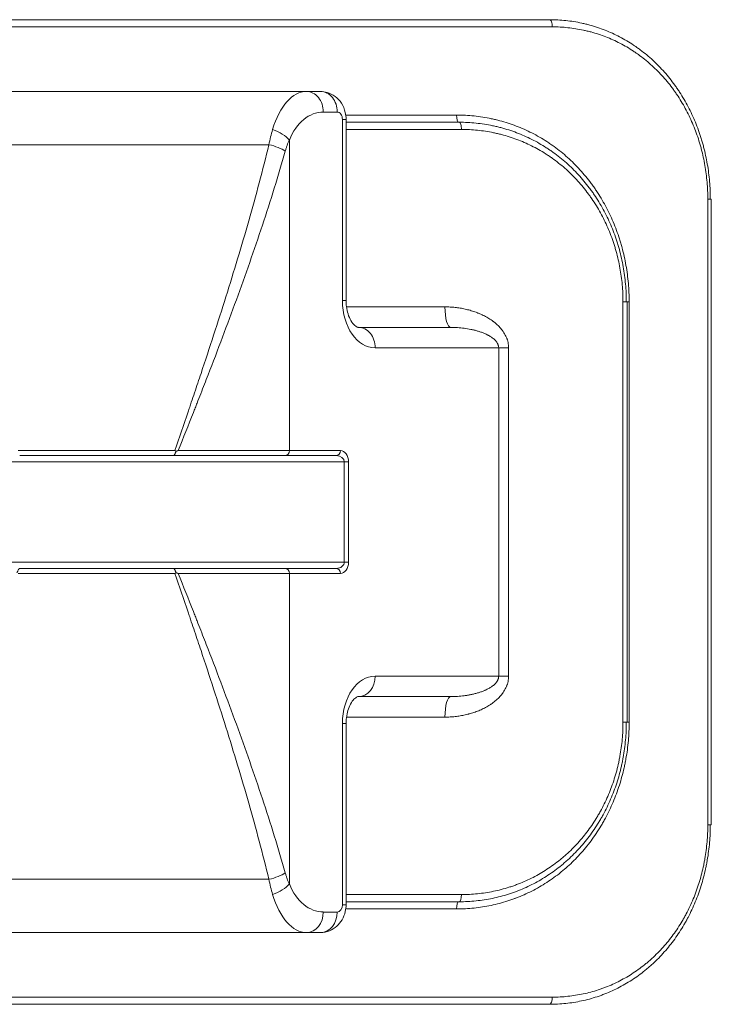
# Model space of a CAD drawing. Header units: millimetres. Extents: x 0 to 594, y 0 to 420.
# Tile 66 of 256: x 91.75 to 98.5, y 305.93 to 315.53. Entities that reach past the tile are written whole.
import ezdxf

# ---------------------------------------------------------------- set-up
doc = ezdxf.new("R2010")
doc.units = ezdxf.units.MM
doc.layers.add('1', color=7, linetype='Continuous', true_color=0xffffff)

msp = doc.modelspace()

# ---------------------------------------------------------------- linework, layer by layer
at = {"layer": '1', "color": 155, "linetype": 'Continuous', "lineweight": 13}
for p, q in [((96.9504, 315.4597), (88.0582, 315.4597)), ((94.8536, 314.6297), (94.7171, 314.6297)), ((94.9407, 314.5997), (96.0178, 314.5997)), ((94.9392, 314.5582), (94.9034, 314.5582)), ((94.9034, 312.7903), (94.9034, 314.5582)), ((96.0642, 314.4597), (94.9391, 314.4597)), ((90.8223, 314.3104), (94.1863, 314.3104)), ((94.3857, 311.3297), (94.3857, 314.3566)), ((98.4685, 313.7797), (98.5029, 313.7797)), ((98.4685, 307.6797), (98.4685, 313.7797)), ((94.9392, 312.7903), (94.9034, 312.7903)), ((97.6409, 312.7797), (97.6806, 312.7797)), ((97.6409, 308.6797), (97.6409, 312.7797)), ((97.7011, 312.7797), (97.6806, 312.7797)), ((97.7011, 312.7797), (97.7011, 308.6797)), ((94.9453, 312.7297), (95.9033, 312.7297)), ((96.4284, 312.3297), (95.2239, 312.3297)), ((96.4284, 312.3297), (96.5249, 312.3297)), ((96.4284, 309.1297), (96.4284, 312.3297)), ((96.5249, 312.3297), (96.5249, 309.1297)), ((91.7403, 311.3286), (93.2683, 311.3286)), ((93.3022, 311.3297), (94.3857, 311.3297)), ((94.3857, 311.3297), (94.8849, 311.3297)), ((90.0867, 311.2175), (94.922, 311.2175)), ((94.922, 310.2419), (94.922, 311.2175)), ((94.922, 311.2175), (94.963, 311.2175)), ((94.963, 311.2175), (94.963, 310.2419)), ((90.0867, 310.2419), (94.922, 310.2419)), ((94.922, 310.2419), (94.963, 310.2419)), ((91.7403, 310.1308), (93.2683, 310.1308)), ((94.3857, 310.1297), (93.3022, 310.1297)), ((94.8849, 310.1297), (94.3857, 310.1297)), ((94.3857, 307.1028), (94.3857, 310.1297)), ((95.2239, 309.1297), (96.4284, 309.1297)), ((96.4284, 309.1297), (96.5249, 309.1297)), ((94.9392, 308.6691), (94.9034, 308.6691)), ((94.9034, 306.9012), (94.9034, 308.6691)), ((95.9033, 308.7297), (94.9472, 308.7297)), ((97.6806, 308.6797), (97.6409, 308.6797)), ((97.7011, 308.6797), (97.6806, 308.6797)), ((98.5029, 307.6797), (98.4685, 307.6797)), ((90.8223, 307.149), (94.1863, 307.149)), ((94.9391, 306.9997), (96.0642, 306.9997)), ((94.7171, 306.8297), (94.8536, 306.8297)), ((94.9392, 306.9012), (94.9034, 306.9012)), ((96.0178, 306.8597), (94.9418, 306.8597)), ((88.0582, 305.9997), (96.9504, 305.9997))]:
    msp.add_line(p, q, dxfattribs=at)
at = {"layer": '1', "color": 155, "linetype": 'Continuous', "lineweight": 18}
for p, q in [((88.0848, 315.5297), (96.9239, 315.5297)), ((90.4557, 314.8297), (94.5529, 314.8297)), ((94.5529, 314.8297), (94.6894, 314.8297)), ((94.9392, 312.7903), (94.9392, 314.5582)), ((94.9392, 314.5297), (96.0432, 314.5297)), ((98.5029, 307.6797), (98.5029, 313.7797)), ((97.6806, 308.6797), (97.6806, 312.7797)), ((95.0597, 312.5297), (95.9606, 312.5297)), ((91.7543, 311.2797), (93.2543, 311.2797)), ((94.3447, 311.2797), (93.2543, 311.2797)), ((94.8439, 311.2797), (94.3447, 311.2797)), ((91.7543, 310.1797), (93.2543, 310.1797)), ((93.2543, 310.1797), (94.3447, 310.1797)), ((94.3447, 310.1797), (94.8439, 310.1797)), ((95.9606, 308.9297), (95.0597, 308.9297)), ((94.9392, 306.9012), (94.9392, 308.6691)), ((96.0432, 306.9297), (94.9392, 306.9297)), ((90.4557, 306.6297), (94.5529, 306.6297)), ((94.6894, 306.6297), (94.5529, 306.6297)), ((96.9239, 305.9297), (88.0848, 305.9297))]:
    msp.add_line(p, q, dxfattribs=at)
at = {"layer": '1', "color": 155, "linetype": 'Continuous', "lineweight": 13}
for centre, major_axis, ratio, start_param, end_param in [((96.9239, 315.4597), (0, -0.07), 0.379197, 1.570796, 3.141593), ((94.5529, 314.0781), (0, -0.7516), 0.510694, 3.141593, 4.183064), ((94.5529, 314.6297), (0, -0.2), 0.820831, 1.570796, 3.141593), ((94.6894, 314.6297), (0, -0.2), 0.820831, 1.570796, 3.141593), ((94.7171, 314.0781), (0, -0.5516), 0.695845, 3.141593, 4.183064), ((94.8536, 314.5582), (0, -0.0715), 0.695845, 1.570796, 3.141593), ((96.0388, 314.5997), (0, -0.07), 0.299662, 4.712389, 6.283185), ((96.0432, 314.4597), (0, -0.07), 0.299783, 1.570796, 3.141593), ((94.2216, 314.3566), (0.1852, -0.0754), 0.476398, 0.707093, 1.762349), ((94.1863, 314.2486), (0.1942, -0.048), 0.30096, 0.687877, 1.645093), ((95.2239, 312.7903), (0, -0.4606), 0.695845, 4.712389, 6.283185), ((95.9606, 312.7297), (0, -0.2), 0.286233, 4.712389, 6.283185), ((95.0597, 312.3297), (0, -0.2), 0.820831, 1.570796, 3.141593), ((94.3447, 311.3297), (0, -0.05), 0.820831, 0, 1.570796), ((94.8439, 311.3297), (0, -0.05), 0.820831, 0, 1.570796), ((94.8849, 311.2175), (0, -0.1122), 0.695845, 1.570796, 3.141593), ((94.8439, 311.2175), (-0.0781, 0), 0.796501, 3.141593, 4.712389), ((94.3447, 310.1297), (0, 0.05), 0.820831, 4.712389, 6.283185), ((94.8439, 310.2419), (-0.0781, 0), 0.796501, 1.570796, 3.141593), ((94.8439, 310.1297), (0, 0.05), 0.820831, 4.712389, 6.283185), ((94.8849, 310.2419), (0, -0.1122), 0.695845, 0, 1.570796), ((95.2239, 308.6691), (0, -0.4606), 0.695845, 3.141593, 4.712389), ((95.0597, 309.1297), (0, 0.2), 0.820831, 3.141593, 4.712389), ((95.9606, 308.7297), (0, -0.2), 0.286233, 3.141593, 4.712389), ((94.1863, 307.2108), (0.1942, 0.048), 0.30096, 4.638092, 5.595309), ((94.2216, 307.1028), (0.1852, 0.0754), 0.476398, 4.520836, 5.576092), ((94.7171, 307.3814), (0, -0.5516), 0.695845, 5.241714, 6.283185), ((94.5529, 307.3814), (0, -0.7516), 0.510694, 5.241714, 6.283185), ((96.0388, 306.8597), (0, 0.07), 0.299662, 0, 1.570796), ((96.0432, 306.9997), (0, -0.07), 0.299783, 0, 1.570796), ((94.5529, 306.8297), (0, 0.2), 0.820831, 3.141593, 4.712389), ((94.6894, 306.8297), (0, 0.2), 0.820831, 3.141593, 4.712389), ((94.8536, 306.9012), (0, -0.0715), 0.695845, 0, 1.570796), ((96.9239, 305.9997), (0, -0.07), 0.379197, 0, 1.570796)]:
    msp.add_ellipse(centre, major_axis=major_axis, ratio=ratio, start_param=start_param, end_param=end_param, dxfattribs=at)
at = {"layer": '1', "color": 155, "linetype": 'Continuous', "lineweight": 18}
for points, knots in [([(96.9239, 315.5297), (96.9773, 315.5297), (97.0833, 315.5241), (97.1875, 315.5074), (97.2521, 315.4934), (97.265, 315.4905), (97.2843, 315.4858), (97.2907, 315.4841), (97.3035, 315.4808), (97.3354, 315.4723), (97.3669, 315.4628), (97.4416, 315.438), (97.4903, 315.4188), (97.5854, 315.3754), (97.6319, 315.3511), (97.7, 315.3107), (97.7224, 315.2966), (97.7501, 315.2782), (97.7583, 315.2726), (97.7666, 315.2669), (97.7721, 315.2631), (97.7748, 315.2611), (97.7884, 315.2515), (97.7992, 315.2436), (97.8313, 315.2197), (97.8731, 315.1867), (97.9132, 315.1516), (97.9719, 315.0973), (98.0093, 315.0591), (98.0628, 314.9985), (98.0976, 314.9571), (98.1307, 314.9136), (98.1508, 314.8857), (98.1548, 314.8801), (98.1627, 314.8688), (98.1666, 314.8632), (98.1783, 314.8461), (98.186, 314.8346), (98.2085, 314.8), (98.2374, 314.753), (98.2774, 314.6806), (98.3142, 314.6062), (98.3477, 314.5297), (98.378, 314.4511), (98.3959, 314.3974), (98.4065, 314.3634), (98.4086, 314.3565), (98.4126, 314.3429), (98.4186, 314.3223), (98.4243, 314.3017), (98.4351, 314.2604), (98.4483, 314.2051), (98.4645, 314.1215), (98.4772, 314.0371), (98.4862, 313.9521), (98.4917, 313.8663), (98.4929, 313.8087), (98.4929, 313.7797)], [0, 0, 0, 0, 0.0625, 0.125, 0.125, 0.140625, 0.140625, 0.148438, 0.148438, 0.15625, 0.1875, 0.1875, 0.25, 0.25, 0.3125, 0.3125, 0.34375, 0.34375, 0.351563, 0.355469, 0.355469, 0.359375, 0.359375, 0.375, 0.375, 0.40625, 0.4375, 0.4375, 0.5, 0.5, 0.53125, 0.5625, 0.5625, 0.570313, 0.570313, 0.578125, 0.578125, 0.59375, 0.59375, 0.625, 0.65625, 0.6875, 0.71875, 0.75, 0.78125, 0.78125, 0.789063, 0.789063, 0.796875, 0.8125, 0.8125, 0.84375, 0.875, 0.90625, 0.9375, 0.96875, 1, 1, 1, 1]), ([(94.9392, 314.5582), (94.9392, 314.5814), (94.933, 314.6362), (94.8994, 314.7172), (94.8361, 314.7857), (94.7614, 314.8228), (94.7116, 314.8295), (94.6894, 314.8297)], [0, 0, 0, 0, 0.163483, 0.40139, 0.625678, 0.841117, 1, 1, 1, 1]), ([(96.0432, 314.5297), (96.0984, 314.5297), (96.2078, 314.5241), (96.3155, 314.5074), (96.3823, 314.4934), (96.3957, 314.4905), (96.4156, 314.4857), (96.4223, 314.4841), (96.4355, 314.4808), (96.4686, 314.4723), (96.5012, 314.4628), (96.5785, 314.4379), (96.629, 314.4188), (96.7277, 314.3754), (96.7759, 314.3511), (96.8466, 314.3107), (96.8699, 314.2966), (96.8987, 314.2781), (96.9073, 314.2725), (96.9158, 314.2668), (96.9215, 314.263), (96.9244, 314.2611), (96.9385, 314.2514), (96.9498, 314.2436), (96.9831, 314.2196), (97.0266, 314.1866), (97.0683, 314.1515), (97.1294, 314.0973), (97.1684, 314.059), (97.2242, 313.9985), (97.2605, 313.9571), (97.2949, 313.9136), (97.3159, 313.8857), (97.3201, 313.8801), (97.3284, 313.8688), (97.3325, 313.8631), (97.3447, 313.8461), (97.3527, 313.8346), (97.3762, 313.7999), (97.4063, 313.753), (97.4482, 313.6806), (97.4866, 313.6061), (97.5216, 313.5296), (97.5532, 313.4511), (97.5721, 313.3974), (97.5831, 313.3633), (97.5853, 313.3565), (97.5895, 313.3428), (97.5958, 313.3223), (97.6017, 313.3017), (97.613, 313.2604), (97.6268, 313.2051), (97.6438, 313.1215), (97.657, 313.0371), (97.6665, 312.9521), (97.6723, 312.8663), (97.6736, 312.8087), (97.6736, 312.7797)], [0, 0, 0, 0, 0.0625, 0.125, 0.125, 0.140625, 0.140625, 0.148437, 0.148437, 0.15625, 0.1875, 0.1875, 0.25, 0.25, 0.3125, 0.3125, 0.34375, 0.34375, 0.351562, 0.355469, 0.355469, 0.359375, 0.359375, 0.375, 0.375, 0.40625, 0.4375, 0.4375, 0.5, 0.5, 0.53125, 0.5625, 0.5625, 0.570312, 0.570312, 0.578125, 0.578125, 0.59375, 0.59375, 0.625, 0.65625, 0.6875, 0.71875, 0.75, 0.78125, 0.78125, 0.789062, 0.789062, 0.796875, 0.8125, 0.8125, 0.84375, 0.875, 0.90625, 0.9375, 0.96875, 1, 1, 1, 1]), ([(95.0597, 312.5297), (95.0583, 312.529), (95.0512, 312.5309), (95.0297, 312.5389), (94.9887, 312.5858), (94.9579, 312.654), (94.9421, 312.7252), (94.9394, 312.7703), (94.9392, 312.7903)], [0, 0, 0, 0, 0.145226, 0.409183, 0.616427, 0.773869, 0.904742, 1, 1, 1, 1]), ([(93.281, 311.3218), (93.2789, 311.3229), (93.2757, 311.3246), (93.2726, 311.3263), (93.2704, 311.3275), (93.2694, 311.328), (93.2683, 311.3286)], [0, 0, 0, 0, 0.5, 0.75, 0.75, 1, 1, 1, 1]), ([(93.281, 311.3218), (93.2845, 311.3231), (93.2881, 311.3244), (93.2951, 311.3271), (93.2987, 311.3284), (93.3022, 311.3297)], [0, 0, 0, 0, 0.5, 0.5, 1, 1, 1, 1]), ([(93.2543, 311.2797), (93.2544, 311.2797), (93.2546, 311.2797), (93.2548, 311.2797), (93.2552, 311.2798), (93.2556, 311.2798), (93.2564, 311.28), (93.2569, 311.2802), (93.2585, 311.281), (93.2595, 311.2818), (93.2608, 311.2832), (93.2611, 311.2834), (93.2616, 311.284), (93.2618, 311.2843), (93.2626, 311.2853), (93.2632, 311.286), (93.2647, 311.2883), (93.2658, 311.29), (93.268, 311.294), (93.269, 311.2961), (93.2713, 311.3007), (93.2724, 311.3031), (93.2747, 311.3082), (93.2759, 311.3109), (93.2784, 311.3163), (93.2796, 311.319), (93.281, 311.3218)], [0, 0, 0, 0, 0.015625, 0.015625, 0.03125, 0.0625, 0.0625, 0.125, 0.125, 0.25, 0.25, 0.28125, 0.28125, 0.3125, 0.3125, 0.375, 0.375, 0.5, 0.5, 0.625, 0.625, 0.75, 0.75, 0.875, 0.875, 1, 1, 1, 1]), ([(91.7543, 310.1797), (91.7542, 310.1797), (91.7541, 310.1797), (91.7538, 310.1797), (91.7534, 310.1796), (91.753, 310.1796), (91.7522, 310.1794), (91.7517, 310.1792), (91.7502, 310.1784), (91.7491, 310.1776), (91.7478, 310.1762), (91.7476, 310.176), (91.747, 310.1754), (91.7468, 310.1751), (91.746, 310.1741), (91.7455, 310.1734), (91.7439, 310.1711), (91.7428, 310.1694), (91.7407, 310.1654), (91.7396, 310.1633), (91.7374, 310.1588), (91.7362, 310.1563), (91.7339, 310.1512), (91.7327, 310.1485), (91.7303, 310.1432), (91.729, 310.1404), (91.7276, 310.1376)], [0, 0, 0, 0, 0.015625, 0.015625, 0.03125, 0.0625, 0.0625, 0.125, 0.125, 0.25, 0.25, 0.28125, 0.28125, 0.3125, 0.3125, 0.375, 0.375, 0.5, 0.5, 0.625, 0.625, 0.75, 0.75, 0.875, 0.875, 1, 1, 1, 1]), ([(93.281, 310.1376), (93.2796, 310.1404), (93.2784, 310.1432), (93.2759, 310.1485), (93.2747, 310.1512), (93.2724, 310.1563), (93.2713, 310.1588), (93.269, 310.1633), (93.268, 310.1654), (93.2658, 310.1694), (93.2647, 310.1711), (93.2632, 310.1734), (93.2626, 310.1741), (93.2618, 310.1751), (93.2616, 310.1754), (93.2611, 310.176), (93.2608, 310.1762), (93.2595, 310.1776), (93.2585, 310.1784), (93.2569, 310.1792), (93.2564, 310.1794), (93.2556, 310.1796), (93.2552, 310.1796), (93.2548, 310.1797), (93.2546, 310.1797), (93.2544, 310.1797), (93.2543, 310.1797)], [0, 0, 0, 0, 0.125, 0.125, 0.25, 0.25, 0.375, 0.375, 0.5, 0.5, 0.625, 0.625, 0.6875, 0.6875, 0.71875, 0.71875, 0.75, 0.75, 0.875, 0.875, 0.9375, 0.9375, 0.96875, 0.984375, 0.984375, 1, 1, 1, 1]), ([(93.281, 310.1376), (93.2789, 310.1365), (93.2757, 310.1348), (93.2726, 310.1331), (93.2704, 310.1319), (93.2694, 310.1314), (93.2683, 310.1308)], [0, 0, 0, 0, 0.5, 0.75, 0.75, 1, 1, 1, 1]), ([(93.3022, 310.1297), (93.2987, 310.131), (93.2951, 310.1324), (93.2881, 310.135), (93.2845, 310.1363), (93.281, 310.1376)], [0, 0, 0, 0, 0.5, 0.5, 1, 1, 1, 1]), ([(94.9392, 308.6691), (94.9393, 308.6882), (94.9419, 308.7322), (94.9566, 308.8007), (94.9842, 308.865), (95.0209, 308.9126), (95.0489, 308.9282), (95.0579, 308.9317), (95.0597, 308.9297)], [0, 0, 0, 0, 0.091136, 0.219992, 0.36664, 0.545533, 0.776958, 1, 1, 1, 1]), ([(97.6736, 308.6797), (97.6736, 308.6508), (97.6723, 308.593), (97.6665, 308.5069), (97.6569, 308.4213), (97.648, 308.3645), (97.6403, 308.3221), (97.6376, 308.3079), (97.6333, 308.2868), (97.6318, 308.2797), (97.6287, 308.2657), (97.621, 308.2306), (97.6053, 308.1683), (97.5808, 308.0868), (97.5527, 308.0069), (97.5211, 307.9287), (97.486, 307.8521), (97.4601, 307.8021), (97.4432, 307.7712), (97.4381, 307.762), (97.4329, 307.7528), (97.4294, 307.7466), (97.4276, 307.7436), (97.4188, 307.7283), (97.4116, 307.7162), (97.3896, 307.6803), (97.3593, 307.6334), (97.327, 307.5884), (97.2772, 307.5223), (97.2419, 307.4801), (97.1861, 307.4197), (97.1479, 307.3803), (97.1077, 307.3428), (97.0819, 307.32), (97.0767, 307.3154), (97.0662, 307.3064), (97.061, 307.302), (97.0452, 307.2887), (97.0346, 307.28), (97.0024, 307.2544), (96.9807, 307.2379), (96.9143, 307.1905), (96.8688, 307.1613), (96.7749, 307.1078), (96.7266, 307.0835), (96.6521, 307.0508), (96.627, 307.0405), (96.595, 307.0285), (96.5886, 307.0261), (96.5758, 307.0215), (96.5565, 307.0146), (96.5371, 307.0081), (96.4983, 306.9958), (96.4463, 306.9807), (96.3936, 306.9683), (96.3143, 306.9518), (96.2609, 306.9436), (96.1799, 306.9353), (96.1256, 306.9311), (96.0708, 306.9297), (96.0432, 306.9297)], [0, 0, 0, 0, 0.03125, 0.0625, 0.09375, 0.125, 0.125, 0.140625, 0.140625, 0.148437, 0.148437, 0.15625, 0.1875, 0.21875, 0.25, 0.28125, 0.3125, 0.34375, 0.34375, 0.351562, 0.355469, 0.355469, 0.359375, 0.359375, 0.375, 0.375, 0.40625, 0.4375, 0.4375, 0.5, 0.5, 0.53125, 0.5625, 0.5625, 0.570312, 0.570312, 0.578125, 0.578125, 0.59375, 0.59375, 0.625, 0.625, 0.6875, 0.6875, 0.75, 0.75, 0.78125, 0.78125, 0.789062, 0.789062, 0.796875, 0.8125, 0.8125, 0.84375, 0.875, 0.875, 0.9375, 0.9375, 0.96875, 1, 1, 1, 1]), ([(98.4929, 307.6797), (98.4929, 307.6508), (98.4917, 307.593), (98.4862, 307.5069), (98.477, 307.4213), (98.4685, 307.3645), (98.4612, 307.3221), (98.4586, 307.3079), (98.4544, 307.2868), (98.453, 307.2797), (98.4501, 307.2656), (98.4427, 307.2306), (98.4277, 307.1682), (98.4043, 307.0868), (98.3775, 307.0069), (98.3473, 306.9287), (98.3136, 306.852), (98.2889, 306.8021), (98.2727, 306.7712), (98.2678, 306.7619), (98.2628, 306.7527), (98.2595, 306.7466), (98.2578, 306.7435), (98.2493, 306.7283), (98.2424, 306.7162), (98.2214, 306.6803), (98.1924, 306.6334), (98.1614, 306.5884), (98.1136, 306.5223), (98.0799, 306.4801), (98.0263, 306.4196), (97.9896, 306.3802), (97.951, 306.3427), (97.9262, 306.3199), (97.9212, 306.3154), (97.9112, 306.3064), (97.9062, 306.3019), (97.891, 306.2886), (97.8807, 306.2799), (97.8499, 306.2543), (97.8289, 306.2379), (97.7652, 306.1904), (97.7213, 306.1613), (97.6309, 306.1078), (97.5844, 306.0835), (97.5126, 306.0508), (97.4883, 306.0405), (97.4575, 306.0285), (97.4513, 306.0261), (97.4389, 306.0214), (97.4203, 306.0146), (97.4016, 306.0081), (97.3641, 305.9957), (97.3139, 305.9806), (97.263, 305.9683), (97.1864, 305.9518), (97.1347, 305.9436), (97.0563, 305.9353), (97.0037, 305.9311), (96.9506, 305.9297), (96.9239, 305.9297)], [0, 0, 0, 0, 0.03125, 0.0625, 0.09375, 0.125, 0.125, 0.140625, 0.140625, 0.148438, 0.148438, 0.15625, 0.1875, 0.21875, 0.25, 0.28125, 0.3125, 0.34375, 0.34375, 0.351563, 0.355469, 0.355469, 0.359375, 0.359375, 0.375, 0.375, 0.40625, 0.4375, 0.4375, 0.5, 0.5, 0.53125, 0.5625, 0.5625, 0.570313, 0.570313, 0.578125, 0.578125, 0.59375, 0.59375, 0.625, 0.625, 0.6875, 0.6875, 0.75, 0.75, 0.78125, 0.78125, 0.789062, 0.789062, 0.796875, 0.8125, 0.8125, 0.84375, 0.875, 0.875, 0.9375, 0.9375, 0.96875, 1, 1, 1, 1]), ([(94.6894, 306.6297), (94.7211, 306.6302), (94.7771, 306.6409), (94.8507, 306.6868), (94.904, 306.752), (94.9334, 306.8268), (94.9392, 306.878), (94.9392, 306.9012)], [0, 0, 0, 0, 0.222278, 0.425156, 0.624652, 0.83644, 1, 1, 1, 1])]:
    msp.add_open_spline(points, degree=3, knots=knots, dxfattribs=at)
at = {"layer": '1', "color": 155, "linetype": 'Continuous', "lineweight": 13}
for points, knots in [([(98.4685, 313.7797), (98.4685, 313.8076), (98.4673, 313.8631), (98.4637, 313.9182), (98.4567, 314.0004), (98.4496, 314.0548), (98.4356, 314.1357), (98.4251, 314.1893), (98.4123, 314.2426), (98.4018, 314.2823), (98.3963, 314.3021), (98.3905, 314.3219), (98.3865, 314.335), (98.3845, 314.3416), (98.3743, 314.3743), (98.3655, 314.4002), (98.3377, 314.4767), (98.3171, 314.5264), (98.2716, 314.6231), (98.2468, 314.6701), (98.2064, 314.7387), (98.1923, 314.7612), (98.1705, 314.7945), (98.1612, 314.8083), (98.1517, 314.8219), (98.1479, 314.8274), (98.146, 314.8301), (98.1402, 314.8382), (98.1209, 314.8651), (98.0848, 314.9121), (98.0511, 314.9518), (97.9993, 315.0098), (97.9631, 315.0464), (97.8873, 315.1157), (97.8477, 315.1483), (97.796, 315.1865), (97.7855, 315.194), (97.7723, 315.2032), (97.7697, 315.2051), (97.7644, 315.2087), (97.7564, 315.2142), (97.7271, 315.2338), (97.7, 315.2507), (97.6342, 315.2892), (97.5893, 315.3124), (97.4973, 315.3539), (97.4503, 315.3722), (97.3782, 315.3959), (97.3538, 315.4032), (97.3231, 315.4115), (97.3169, 315.4131), (97.3046, 315.4163), (97.2984, 315.4178), (97.2797, 315.4223), (97.2673, 315.4251), (97.2049, 315.4384), (97.1043, 315.4544), (97.002, 315.4597), (96.9504, 315.4597)], [0, 0, 0, 0, 0.03125, 0.0625, 0.0625, 0.125, 0.125, 0.15625, 0.1875, 0.1875, 0.203125, 0.210938, 0.210938, 0.21875, 0.21875, 0.25, 0.25, 0.3125, 0.3125, 0.375, 0.375, 0.40625, 0.40625, 0.421875, 0.425781, 0.425781, 0.429688, 0.429688, 0.4375, 0.46875, 0.5, 0.5, 0.5625, 0.5625, 0.625, 0.625, 0.640625, 0.640625, 0.644531, 0.644531, 0.648438, 0.65625, 0.6875, 0.6875, 0.75, 0.75, 0.8125, 0.8125, 0.84375, 0.84375, 0.851563, 0.851563, 0.859375, 0.859375, 0.875, 0.875, 0.9375, 1, 1, 1, 1]), ([(96.0178, 314.5997), (96.0465, 314.5997), (96.1035, 314.5982), (96.1884, 314.5917), (96.2726, 314.5807), (96.3283, 314.5705), (96.3699, 314.5618), (96.3837, 314.5587), (96.4045, 314.5538), (96.4114, 314.5521), (96.4251, 314.5486), (96.4594, 314.5397), (96.5202, 314.5218), (96.5995, 314.4938), (96.677, 314.4618), (96.7527, 314.4257), (96.8267, 314.3857), (96.8748, 314.3562), (96.9046, 314.3369), (96.9105, 314.333), (96.9223, 314.3251), (96.9282, 314.3211), (96.9458, 314.3091), (96.9574, 314.3009), (96.9918, 314.2759), (97.0367, 314.2415), (97.1011, 314.1865), (97.1627, 314.1284), (97.2215, 314.0669), (97.2775, 314.0023), (97.313, 313.9569), (97.3345, 313.9279), (97.3388, 313.9221), (97.3473, 313.9103), (97.36, 313.8926), (97.3723, 313.8748), (97.3964, 313.8387), (97.4274, 313.7899), (97.4703, 313.7146), (97.5097, 313.6372), (97.5456, 313.5578), (97.578, 313.4762), (97.5973, 313.4204), (97.6086, 313.3851), (97.6108, 313.378), (97.6151, 313.3638), (97.6216, 313.3425), (97.6276, 313.3211), (97.6392, 313.2783), (97.6533, 313.2209), (97.6707, 313.1341), (97.6842, 313.0466), (97.6939, 312.9584), (97.6998, 312.8695), (97.7011, 312.8097), (97.7011, 312.7797)], [0, 0, 0, 0, 0.03125, 0.0625, 0.09375, 0.125, 0.125, 0.140625, 0.140625, 0.148437, 0.148437, 0.15625, 0.1875, 0.21875, 0.25, 0.28125, 0.3125, 0.34375, 0.34375, 0.351562, 0.351562, 0.359375, 0.359375, 0.375, 0.375, 0.40625, 0.4375, 0.46875, 0.5, 0.53125, 0.5625, 0.5625, 0.570312, 0.570312, 0.578125, 0.59375, 0.59375, 0.625, 0.65625, 0.6875, 0.71875, 0.75, 0.78125, 0.78125, 0.789062, 0.789062, 0.796875, 0.8125, 0.8125, 0.84375, 0.875, 0.90625, 0.9375, 0.96875, 1, 1, 1, 1]), ([(94.1863, 314.3104), (94.191, 314.3364), (94.1964, 314.3616), (94.2082, 314.4106), (94.2147, 314.4345), (94.2216, 314.4576)], [0, 0, 0, 0, 0.5, 0.5, 1, 1, 1, 1]), ([(97.6409, 312.7797), (97.6409, 312.8076), (97.6397, 312.8631), (97.6359, 312.9182), (97.6285, 313.0004), (97.6212, 313.0548), (97.6065, 313.1356), (97.5955, 313.1893), (97.5821, 313.2425), (97.5711, 313.2823), (97.5653, 313.3021), (97.5593, 313.3218), (97.5551, 313.335), (97.553, 313.3416), (97.5423, 313.3743), (97.5332, 313.4001), (97.5041, 313.4767), (97.4825, 313.5263), (97.435, 313.623), (97.4091, 313.6701), (97.3669, 313.7386), (97.3522, 313.7612), (97.3294, 313.7945), (97.3198, 313.8082), (97.3099, 313.8218), (97.3059, 313.8273), (97.3039, 313.83), (97.2979, 313.8381), (97.2777, 313.865), (97.2401, 313.912), (97.205, 313.9517), (97.151, 314.0097), (97.1133, 314.0463), (97.0344, 314.1156), (96.9932, 314.1482), (96.9395, 314.1864), (96.9286, 314.1939), (96.9149, 314.2032), (96.9121, 314.205), (96.9066, 314.2087), (96.8983, 314.2141), (96.8679, 314.2337), (96.8397, 314.2506), (96.7714, 314.2892), (96.7248, 314.3124), (96.6295, 314.3539), (96.5808, 314.3722), (96.5061, 314.3959), (96.4809, 314.4031), (96.4491, 314.4115), (96.4427, 314.4131), (96.4299, 314.4162), (96.4235, 314.4178), (96.4043, 314.4223), (96.3914, 314.4251), (96.3269, 314.4384), (96.223, 314.4544), (96.1174, 314.4597), (96.0642, 314.4597)], [0, 0, 0, 0, 0.03125, 0.0625, 0.0625, 0.125, 0.125, 0.15625, 0.1875, 0.1875, 0.203125, 0.210937, 0.210937, 0.21875, 0.21875, 0.25, 0.25, 0.3125, 0.3125, 0.375, 0.375, 0.40625, 0.40625, 0.421875, 0.425781, 0.425781, 0.429687, 0.429687, 0.4375, 0.46875, 0.5, 0.5, 0.5625, 0.5625, 0.625, 0.625, 0.640625, 0.640625, 0.644531, 0.644531, 0.648437, 0.65625, 0.6875, 0.6875, 0.75, 0.75, 0.8125, 0.8125, 0.84375, 0.84375, 0.851562, 0.851562, 0.859375, 0.859375, 0.875, 0.875, 0.9375, 1, 1, 1, 1]), ([(93.2683, 311.3286), (93.3115, 311.4542), (93.3545, 311.5796), (93.4024, 311.7208), (93.4077, 311.7364), (93.4184, 311.7678), (93.4343, 311.8148), (93.4713, 311.9244), (93.5027, 312.0182), (93.5653, 312.2056), (93.6064, 312.3303), (93.6874, 312.5792), (93.7272, 312.7035), (93.8053, 312.9516), (93.8435, 313.0755), (93.9181, 313.323), (93.9545, 313.4466), (94.025, 313.6937), (94.0591, 313.8171), (94.1248, 314.0638), (94.1563, 314.1871), (94.1863, 314.3104)], [0, 0, 0, 0, 0.125, 0.125, 0.140625, 0.140625, 0.15625, 0.1875, 0.25, 0.25, 0.375, 0.375, 0.5, 0.5, 0.625, 0.625, 0.75, 0.75, 0.875, 0.875, 1, 1, 1, 1]), ([(94.3857, 314.3566), (94.378, 314.34), (94.3707, 314.3227), (94.3606, 314.2957), (94.3573, 314.2866), (94.3512, 314.2679), (94.3482, 314.2583), (94.3455, 314.2486)], [0, 0, 0, 0, 0.5, 0.5, 0.75, 0.75, 1, 1, 1, 1]), ([(94.3455, 314.2486), (94.3114, 314.128), (94.2756, 314.0075), (94.2011, 313.7662), (94.1623, 313.6456), (94.0823, 313.4041), (94.041, 313.2832), (93.9564, 313.0411), (93.9129, 312.9199), (93.8243, 312.6771), (93.779, 312.5555), (93.687, 312.3118), (93.6402, 312.1897), (93.5691, 312.006), (93.5453, 311.9447), (93.5092, 311.8527), (93.4912, 311.8066), (93.4731, 311.7605), (93.461, 311.7298), (93.4549, 311.7144), (93.4003, 311.576), (93.3514, 311.4529), (93.3022, 311.3297)], [0, 0, 0, 0, 0.125, 0.125, 0.25, 0.25, 0.375, 0.375, 0.5, 0.5, 0.625, 0.625, 0.75, 0.75, 0.8125, 0.8125, 0.84375, 0.859375, 0.859375, 0.875, 0.875, 1, 1, 1, 1]), ([(96.5249, 312.3297), (96.5249, 312.3386), (96.5244, 312.3474), (96.5225, 312.3648), (96.5212, 312.3734), (96.5176, 312.3905), (96.5153, 312.399), (96.512, 312.4095), (96.5113, 312.4116), (96.5099, 312.4157), (96.5077, 312.4219), (96.5053, 312.428), (96.5002, 312.44), (96.4965, 312.4478), (96.4885, 312.463), (96.4841, 312.4705), (96.4772, 312.4814), (96.4748, 312.485), (96.4712, 312.4904), (96.4699, 312.4922), (96.4674, 312.4957), (96.461, 312.5044), (96.4543, 312.5127), (96.4433, 312.5257), (96.4375, 312.532), (96.4258, 312.5442), (96.4197, 312.5501), (96.4073, 312.5616), (96.4009, 312.5671), (96.3911, 312.5752), (96.3862, 312.5792), (96.3811, 312.5831), (96.3778, 312.5857), (96.3761, 312.587), (96.3608, 312.5984), (96.3468, 312.6079), (96.3183, 312.6255), (96.3037, 312.6337), (96.274, 312.649), (96.2588, 312.6561), (96.2396, 312.6643), (96.2357, 312.666), (96.2279, 312.6691), (96.224, 312.6707), (96.2123, 312.6752), (96.2044, 312.6781), (96.1808, 312.6864), (96.165, 312.6915), (96.1331, 312.7005), (96.117, 312.7046), (96.0848, 312.7117), (96.0686, 312.7149), (96.036, 312.7202), (96.0032, 312.7247), (95.9701, 312.7274), (95.9369, 312.7292), (95.9201, 312.7297), (95.9033, 312.7297)], [0, 0, 0, 0, 0.03125, 0.03125, 0.0625, 0.0625, 0.09375, 0.09375, 0.101562, 0.101562, 0.109375, 0.125, 0.125, 0.15625, 0.15625, 0.1875, 0.1875, 0.203125, 0.203125, 0.210937, 0.210937, 0.21875, 0.25, 0.25, 0.28125, 0.28125, 0.3125, 0.3125, 0.34375, 0.34375, 0.359375, 0.367187, 0.367187, 0.375, 0.375, 0.4375, 0.4375, 0.5, 0.5, 0.5625, 0.5625, 0.578125, 0.578125, 0.59375, 0.59375, 0.625, 0.625, 0.6875, 0.6875, 0.75, 0.75, 0.8125, 0.8125, 0.875, 0.9375, 0.9375, 1, 1, 1, 1]), ([(96.4284, 312.3297), (96.4284, 312.3331), (96.4281, 312.3381), (96.4273, 312.3431), (96.4269, 312.3456), (96.4267, 312.3464), (96.4264, 312.348), (96.4262, 312.3489), (96.4252, 312.3529), (96.4242, 312.356), (96.422, 312.3621), (96.4208, 312.3651), (96.4191, 312.3688), (96.4187, 312.3695), (96.418, 312.3709), (96.4169, 312.3731), (96.4157, 312.3751), (96.4134, 312.3792), (96.4117, 312.3818), (96.4065, 312.3894), (96.4027, 312.3941), (96.3968, 312.4008), (96.3947, 312.403), (96.3905, 312.4072), (96.3884, 312.4093), (96.3819, 312.4154), (96.3774, 312.4192), (96.3683, 312.4263), (96.3637, 312.4297), (96.3543, 312.4362), (96.3495, 312.4393), (96.3398, 312.4453), (96.3349, 312.4481), (96.3275, 312.4522), (96.325, 312.4535), (96.32, 312.4561), (96.3175, 312.4574), (96.3049, 312.4637), (96.2947, 312.4683), (96.2741, 312.4768), (96.2637, 312.4807), (96.2428, 312.488), (96.2322, 312.4913), (96.2163, 312.496), (96.211, 312.4975), (96.2003, 312.5003), (96.195, 312.5017), (96.1789, 312.5057), (96.1681, 312.5081), (96.1358, 312.5147), (96.1141, 312.5183), (96.0706, 312.524), (96.0487, 312.5261), (96.0048, 312.529), (95.9827, 312.5297), (95.9606, 312.5297)], [0, 0, 0, 0, 0.015625, 0.023438, 0.023438, 0.027344, 0.027344, 0.03125, 0.03125, 0.046875, 0.046875, 0.0625, 0.0625, 0.066406, 0.066406, 0.070313, 0.078125, 0.078125, 0.09375, 0.09375, 0.125, 0.125, 0.140625, 0.140625, 0.15625, 0.15625, 0.1875, 0.1875, 0.21875, 0.21875, 0.25, 0.25, 0.28125, 0.28125, 0.296875, 0.296875, 0.3125, 0.3125, 0.375, 0.375, 0.4375, 0.4375, 0.5, 0.5, 0.53125, 0.53125, 0.5625, 0.5625, 0.625, 0.625, 0.75, 0.75, 0.875, 0.875, 1, 1, 1, 1]), ([(94.1863, 307.149), (94.1563, 307.2723), (94.1248, 307.3956), (94.0591, 307.6423), (94.025, 307.7657), (93.9545, 308.0128), (93.9181, 308.1364), (93.8435, 308.3839), (93.8053, 308.5078), (93.7272, 308.7559), (93.6874, 308.8802), (93.6064, 309.1291), (93.5653, 309.2538), (93.5027, 309.4412), (93.4818, 309.5037), (93.4501, 309.5976), (93.4343, 309.6446), (93.4184, 309.6916), (93.4077, 309.723), (93.4024, 309.7387), (93.3545, 309.8798), (93.3115, 310.0052), (93.2683, 310.1308)], [0, 0, 0, 0, 0.125, 0.125, 0.25, 0.25, 0.375, 0.375, 0.5, 0.5, 0.625, 0.625, 0.75, 0.75, 0.8125, 0.8125, 0.84375, 0.859375, 0.859375, 0.875, 0.875, 1, 1, 1, 1]), ([(93.3022, 310.1297), (93.3514, 310.0065), (93.4003, 309.8835), (93.4549, 309.745), (93.461, 309.7296), (93.4731, 309.6989), (93.4912, 309.6528), (93.5333, 309.5453), (93.5691, 309.4534), (93.6402, 309.2698), (93.687, 309.1476), (93.779, 308.9039), (93.8243, 308.7823), (93.9129, 308.5395), (93.9564, 308.4183), (94.041, 308.1762), (94.0823, 308.0554), (94.1623, 307.8138), (94.2011, 307.6932), (94.2756, 307.4519), (94.3114, 307.3314), (94.3455, 307.2108)], [0, 0, 0, 0, 0.125, 0.125, 0.140625, 0.140625, 0.15625, 0.1875, 0.25, 0.25, 0.375, 0.375, 0.5, 0.5, 0.625, 0.625, 0.75, 0.75, 0.875, 0.875, 1, 1, 1, 1]), ([(95.9033, 308.7297), (95.9201, 308.7297), (95.9536, 308.7306), (96.0034, 308.7347), (96.0363, 308.7392), (96.0691, 308.7446), (96.0855, 308.7478), (96.1099, 308.7533), (96.118, 308.7552), (96.1302, 308.7583), (96.1342, 308.7594), (96.1423, 308.7615), (96.1463, 308.7627), (96.1664, 308.7684), (96.1823, 308.7735), (96.2136, 308.7845), (96.2291, 308.7906), (96.2596, 308.8036), (96.2746, 308.8107), (96.3042, 308.8259), (96.3188, 308.8341), (96.3366, 308.8452), (96.3419, 308.8486), (96.3472, 308.8521), (96.3508, 308.8544), (96.3525, 308.8556), (96.3613, 308.8615), (96.3681, 308.8664), (96.3884, 308.8816), (96.4013, 308.8924), (96.4199, 308.9095), (96.426, 308.9154), (96.4378, 308.9276), (96.4435, 308.9339), (96.4518, 308.9437), (96.4545, 308.947), (96.4586, 308.9521), (96.4599, 308.9538), (96.4625, 308.9572), (96.469, 308.9658), (96.4751, 308.9746), (96.4843, 308.9892), (96.4886, 308.9966), (96.4967, 309.0119), (96.5004, 309.0197), (96.5046, 309.0298), (96.5055, 309.0318), (96.5071, 309.0359), (96.5078, 309.038), (96.5101, 309.0441), (96.5115, 309.0483), (96.5154, 309.0607), (96.5176, 309.0691), (96.5212, 309.0861), (96.5226, 309.0947), (96.5244, 309.1121), (96.5249, 309.1208), (96.5249, 309.1297)], [0, 0, 0, 0, 0.0625, 0.125, 0.1875, 0.1875, 0.25, 0.25, 0.28125, 0.28125, 0.296875, 0.296875, 0.3125, 0.3125, 0.375, 0.375, 0.4375, 0.4375, 0.5, 0.5, 0.5625, 0.5625, 0.578125, 0.585938, 0.585938, 0.59375, 0.59375, 0.625, 0.625, 0.6875, 0.6875, 0.71875, 0.71875, 0.75, 0.75, 0.765625, 0.765625, 0.773438, 0.773438, 0.78125, 0.8125, 0.8125, 0.84375, 0.84375, 0.875, 0.875, 0.882813, 0.882813, 0.890625, 0.890625, 0.90625, 0.90625, 0.9375, 0.9375, 0.96875, 0.96875, 1, 1, 1, 1]), ([(96.4284, 309.1297), (96.4284, 309.1229), (96.4276, 309.1164), (96.4256, 309.1083), (96.4252, 309.1067), (96.4245, 309.1044), (96.4242, 309.1036), (96.4237, 309.102), (96.4224, 309.0981), (96.4208, 309.0944), (96.4181, 309.0886), (96.4166, 309.0858), (96.4142, 309.0817), (96.4134, 309.0804), (96.4117, 309.0777), (96.4109, 309.0764), (96.4065, 309.0701), (96.4027, 309.0653), (96.3948, 309.0564), (96.3906, 309.0521), (96.3841, 309.0461), (96.3819, 309.0442), (96.3775, 309.0404), (96.3752, 309.0385), (96.3684, 309.0331), (96.3637, 309.0297), (96.3543, 309.0232), (96.3495, 309.0201), (96.3398, 309.0142), (96.335, 309.0113), (96.3251, 309.0059), (96.3201, 309.0033), (96.31, 308.9983), (96.305, 308.9959), (96.2973, 308.9924), (96.2947, 308.9913), (96.2896, 308.9891), (96.287, 308.988), (96.2742, 308.9827), (96.2638, 308.9787), (96.2429, 308.9715), (96.2324, 308.9681), (96.2112, 308.9619), (96.2006, 308.9591), (96.1792, 308.9538), (96.1685, 308.9514), (96.1523, 308.9481), (96.1469, 308.947), (96.1361, 308.945), (96.1306, 308.944), (96.1143, 308.9413), (96.1034, 308.9397), (96.0707, 308.9354), (96.0488, 308.9333), (96.0048, 308.9304), (95.9827, 308.9297), (95.9606, 308.9297)], [0, 0, 0, 0, 0.03125, 0.03125, 0.039063, 0.039063, 0.042969, 0.042969, 0.046875, 0.0625, 0.0625, 0.078125, 0.078125, 0.085938, 0.085938, 0.09375, 0.09375, 0.125, 0.125, 0.15625, 0.15625, 0.171875, 0.171875, 0.1875, 0.1875, 0.21875, 0.21875, 0.25, 0.25, 0.28125, 0.28125, 0.3125, 0.3125, 0.34375, 0.34375, 0.359375, 0.359375, 0.375, 0.375, 0.4375, 0.4375, 0.5, 0.5, 0.5625, 0.5625, 0.625, 0.625, 0.65625, 0.65625, 0.6875, 0.6875, 0.75, 0.75, 0.875, 0.875, 1, 1, 1, 1]), ([(97.7011, 308.6797), (97.7011, 308.6497), (97.6998, 308.5898), (97.6939, 308.5005), (97.6841, 308.4117), (97.6749, 308.3529), (97.6671, 308.3089), (97.6643, 308.2942), (97.6599, 308.2723), (97.6584, 308.2649), (97.6553, 308.2504), (97.6473, 308.214), (97.6313, 308.1493), (97.6062, 308.0647), (97.5775, 307.9818), (97.5451, 307.9005), (97.5091, 307.821), (97.4826, 307.769), (97.4618, 307.7305), (97.4547, 307.7177), (97.4402, 307.6924), (97.4328, 307.6798), (97.4102, 307.6424), (97.3791, 307.5936), (97.3294, 307.5234), (97.2766, 307.456), (97.2207, 307.3916), (97.1617, 307.33), (97.1203, 307.291), (97.0937, 307.2672), (97.0883, 307.2625), (97.0802, 307.2554), (97.0775, 307.2531), (97.0721, 307.2484), (97.0586, 307.2368), (97.0449, 307.2255), (97.0117, 307.1988), (96.9668, 307.1645), (96.8972, 307.1169), (96.8255, 307.0731), (96.7517, 307.0331), (96.6756, 306.997), (96.6235, 306.9755), (96.5937, 306.9642), (96.5904, 306.9629), (96.5838, 306.9605), (96.5805, 306.9592), (96.5705, 306.9556), (96.5505, 306.9484), (96.5304, 306.9417), (96.4902, 306.9287), (96.4362, 306.9129), (96.3816, 306.9), (96.2993, 306.8828), (96.2439, 306.8742), (96.1598, 306.8655), (96.1034, 306.8612), (96.0465, 306.8597), (96.0178, 306.8597)], [0, 0, 0, 0, 0.03125, 0.0625, 0.09375, 0.125, 0.125, 0.140625, 0.140625, 0.148438, 0.148438, 0.15625, 0.1875, 0.21875, 0.25, 0.28125, 0.3125, 0.34375, 0.34375, 0.359375, 0.359375, 0.375, 0.375, 0.40625, 0.4375, 0.46875, 0.5, 0.53125, 0.5625, 0.5625, 0.570313, 0.570313, 0.574219, 0.574219, 0.578125, 0.59375, 0.59375, 0.625, 0.65625, 0.6875, 0.71875, 0.75, 0.78125, 0.78125, 0.785156, 0.785156, 0.789063, 0.789063, 0.796875, 0.8125, 0.8125, 0.84375, 0.875, 0.875, 0.9375, 0.9375, 0.96875, 1, 1, 1, 1]), ([(96.0642, 306.9997), (96.1174, 306.9997), (96.17, 307.0024), (96.2742, 307.0129), (96.3258, 307.0208), (96.4279, 307.0418), (96.4784, 307.0548), (96.5408, 307.0745), (96.5595, 307.0807), (96.5781, 307.0872), (96.5905, 307.0917), (96.5967, 307.0939), (96.6275, 307.1055), (96.6519, 307.1153), (96.7238, 307.1465), (96.7705, 307.1697), (96.8612, 307.2208), (96.9052, 307.2487), (96.9693, 307.2942), (96.9904, 307.3099), (97.0214, 307.3344), (97.0369, 307.3469), (97.0521, 307.3597), (97.0622, 307.3683), (97.0672, 307.3727), (97.0922, 307.3945), (97.1311, 307.4304), (97.1681, 307.4682), (97.2222, 307.5262), (97.2563, 307.5666), (97.3046, 307.6301), (97.3359, 307.6732), (97.3653, 307.7182), (97.3866, 307.7527), (97.3936, 307.7643), (97.4038, 307.7819), (97.4072, 307.7878), (97.4139, 307.7996), (97.4306, 307.8292), (97.4462, 307.8592), (97.4821, 307.9321), (97.5037, 307.9817), (97.5422, 308.0831), (97.5593, 308.1348), (97.5813, 308.214), (97.5881, 308.2406), (97.5958, 308.2743), (97.5974, 308.281), (97.6003, 308.2946), (97.6017, 308.3013), (97.6059, 308.3217), (97.6086, 308.3353), (97.616, 308.3762), (97.6247, 308.4308), (97.634, 308.5133), (97.6397, 308.5962), (97.6409, 308.6518), (97.6409, 308.6797)], [0, 0, 0, 0, 0.0625, 0.0625, 0.125, 0.125, 0.1875, 0.1875, 0.203125, 0.210937, 0.210937, 0.21875, 0.21875, 0.25, 0.25, 0.3125, 0.3125, 0.375, 0.375, 0.40625, 0.40625, 0.421875, 0.429687, 0.429687, 0.4375, 0.4375, 0.46875, 0.5, 0.5, 0.5625, 0.5625, 0.59375, 0.625, 0.625, 0.640625, 0.640625, 0.648437, 0.648437, 0.65625, 0.6875, 0.6875, 0.75, 0.75, 0.8125, 0.8125, 0.84375, 0.84375, 0.851562, 0.851562, 0.859375, 0.859375, 0.875, 0.875, 0.90625, 0.9375, 0.96875, 1, 1, 1, 1]), ([(96.9504, 305.9997), (97.002, 305.9997), (97.053, 306.0024), (97.1539, 306.0129), (97.2038, 306.0208), (97.3026, 306.0417), (97.3514, 306.0548), (97.4117, 306.0745), (97.4298, 306.0807), (97.4477, 306.0872), (97.4597, 306.0916), (97.4657, 306.0939), (97.4954, 306.1054), (97.5189, 306.1152), (97.5883, 306.1465), (97.6333, 306.1697), (97.7206, 306.2208), (97.763, 306.2487), (97.8247, 306.2941), (97.845, 306.3098), (97.8749, 306.3343), (97.8897, 306.3468), (97.9043, 306.3596), (97.914, 306.3682), (97.9189, 306.3726), (97.9429, 306.3945), (97.9803, 306.4304), (98.0158, 306.4681), (98.0677, 306.5261), (98.1004, 306.5666), (98.1467, 306.63), (98.1767, 306.6732), (98.2048, 306.7182), (98.2252, 306.7526), (98.2319, 306.7642), (98.2401, 306.7789), (98.2418, 306.7818), (98.245, 306.7877), (98.2499, 306.7966), (98.2673, 306.8291), (98.2823, 306.8591), (98.3167, 306.932), (98.3373, 306.9816), (98.3742, 307.083), (98.3905, 307.1347), (98.4116, 307.2139), (98.418, 307.2406), (98.4254, 307.2742), (98.4269, 307.281), (98.4297, 307.2945), (98.4311, 307.3013), (98.4351, 307.3217), (98.4376, 307.3353), (98.4447, 307.3762), (98.453, 307.4308), (98.4619, 307.5133), (98.4673, 307.5962), (98.4685, 307.6518), (98.4685, 307.6797)], [0, 0, 0, 0, 0.0625, 0.0625, 0.125, 0.125, 0.1875, 0.1875, 0.203125, 0.210937, 0.210937, 0.21875, 0.21875, 0.25, 0.25, 0.3125, 0.3125, 0.375, 0.375, 0.40625, 0.40625, 0.421875, 0.429687, 0.429687, 0.4375, 0.4375, 0.46875, 0.5, 0.5, 0.5625, 0.5625, 0.59375, 0.625, 0.625, 0.640625, 0.640625, 0.644531, 0.644531, 0.648437, 0.65625, 0.6875, 0.6875, 0.75, 0.75, 0.8125, 0.8125, 0.84375, 0.84375, 0.851563, 0.851563, 0.859375, 0.859375, 0.875, 0.875, 0.90625, 0.9375, 0.96875, 1, 1, 1, 1]), ([(94.3455, 307.2108), (94.3482, 307.2011), (94.3512, 307.1915), (94.3573, 307.1728), (94.3606, 307.1637), (94.3707, 307.1367), (94.378, 307.1194), (94.3857, 307.1028)], [0, 0, 0, 0, 0.25, 0.25, 0.5, 0.5, 1, 1, 1, 1]), ([(94.2216, 307.0018), (94.2147, 307.0249), (94.2082, 307.0488), (94.1964, 307.0978), (94.191, 307.123), (94.1863, 307.149)], [0, 0, 0, 0, 0.5, 0.5, 1, 1, 1, 1])]:
    msp.add_open_spline(points, degree=3, knots=knots, dxfattribs=at)

doc.saveas('drawing.dxf')
